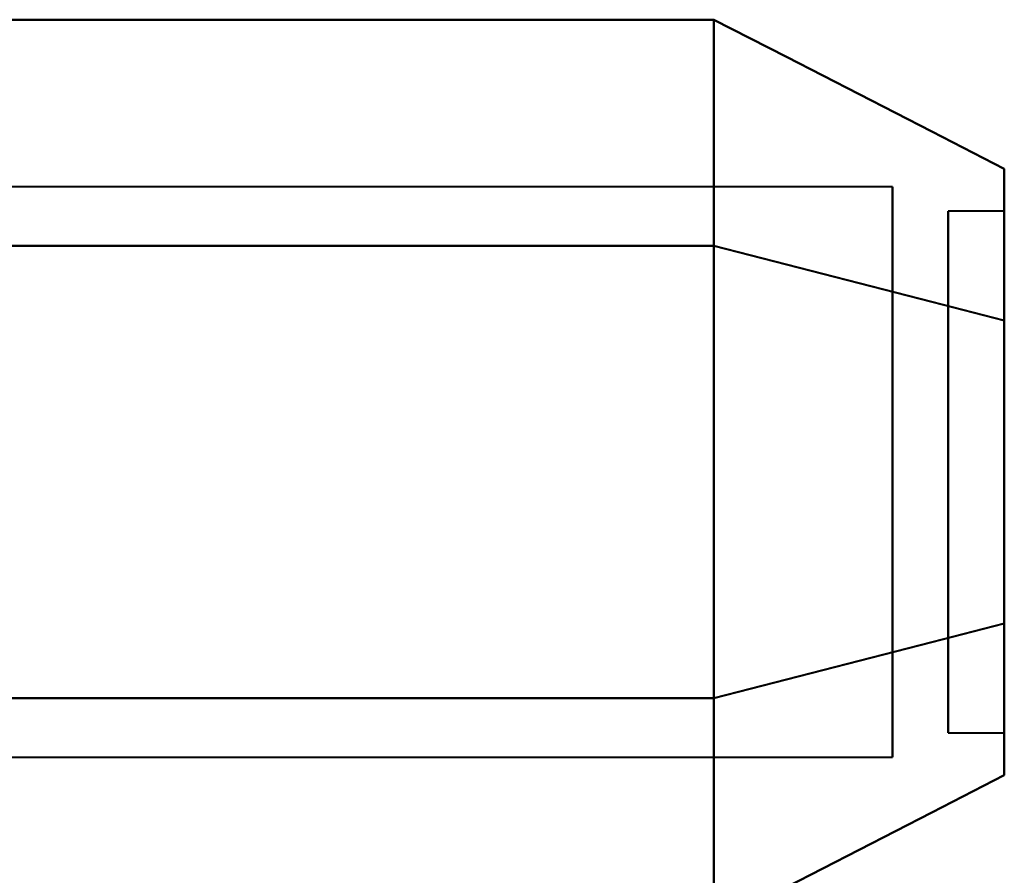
# Model space of a CAD drawing. Header units: millimetres. Extents: x -1442 to 3067, y -120 to 1210.
# Tile 28 of 71: x 448.59 to 457.39, y 179.77 to 187.41. Entities that reach past the tile are written whole.
import ezdxf

# ---------------------------------------------------------------- set-up
doc = ezdxf.new("R2010")
doc.units = ezdxf.units.MM
doc.layers.add('G-IMPT', color=8, linetype='Continuous', lineweight=40)

# ---------------------------------------------------------------- blocks, each defined once
blk = doc.blocks.new('NEXA 2000 CALQUES_dwg-762145-Gauche')
at = {"layer": 'G-IMPT'}
for p, q in [((456.3889, 185.9205), (444.5, 185.9205)), ((456.3889, 185.9205), (444.5, 185.9205)), ((456.3889, 185.9205), (444.5, 185.9205)), ((456.3889, 185.9205), (444.5, 185.9205)), ((456.3889, 185.9205), (456.3889, 182.0982)), ((456.3889, 185.9205), (456.3889, 182.0982)), ((456.3889, 182.0982), (456.3889, 185.9205)), ((456.3889, 182.0982), (456.3889, 185.9205)), ((456.3889, 185.9205), (456.3889, 182.0982)), ((456.3889, 185.9205), (456.3889, 182.0982)), ((456.3889, 182.0982), (456.3889, 185.9205)), ((456.3889, 182.0982), (456.3889, 185.9205)), ((457.3889, 185.7024), (456.8889, 185.7024)), ((457.3889, 185.7024), (456.8889, 185.7024)), ((457.3889, 185.7024), (456.8889, 185.7024)), ((457.3889, 185.7024), (456.8889, 185.7024)), ((456.8889, 181.2484), (456.8889, 185.7024)), ((456.8889, 181.2484), (456.8889, 185.7024)), ((456.8889, 185.7024), (456.8889, 181.2484)), ((456.8889, 185.7024), (456.8889, 181.2484)), ((456.8889, 181.2484), (456.8889, 185.7024)), ((456.8889, 181.2484), (456.8889, 185.7024)), ((456.8889, 185.7024), (456.8889, 181.2484)), ((456.8889, 185.7024), (456.8889, 181.2484)), ((457.3889, 181.2484), (457.3889, 185.7024)), ((457.3889, 181.2484), (457.3889, 185.7024)), ((457.3889, 185.7024), (457.3889, 181.2484)), ((457.3889, 185.7024), (457.3889, 181.2484)), ((457.3889, 181.2484), (457.3889, 185.7024)), ((457.3889, 181.2484), (457.3889, 185.7024)), ((457.3889, 185.7024), (457.3889, 181.2484)), ((457.3889, 185.7024), (457.3889, 181.2484)), ((456.8889, 181.0422), (456.8889, 185.4962)), ((456.8889, 181.0422), (456.8889, 185.4962)), ((456.8889, 185.4962), (456.8889, 181.0422)), ((456.8889, 185.4962), (456.8889, 181.0422)), ((456.8889, 181.0422), (456.8889, 185.4962)), ((456.8889, 181.0422), (456.8889, 185.4962)), ((456.8889, 185.4962), (456.8889, 181.0422)), ((456.8889, 185.4962), (456.8889, 181.0422)), ((457.3889, 181.0422), (457.3889, 185.4962)), ((457.3889, 181.0422), (457.3889, 185.4962)), ((457.3889, 185.4962), (457.3889, 181.0422)), ((457.3889, 185.4962), (457.3889, 181.0422)), ((457.3889, 181.0422), (457.3889, 185.4962)), ((457.3889, 181.0422), (457.3889, 185.4962)), ((457.3889, 185.4962), (457.3889, 181.0422)), ((457.3889, 185.4962), (457.3889, 181.0422)), ((456.3889, 184.6464), (456.3889, 180.8241)), ((456.3889, 184.6464), (456.3889, 180.8241)), ((456.3889, 180.8241), (456.3889, 184.6464)), ((456.3889, 180.8241), (456.3889, 184.6464)), ((456.3889, 184.6464), (456.3889, 180.8241)), ((456.3889, 184.6464), (456.3889, 180.8241)), ((456.3889, 180.8241), (456.3889, 184.6464)), ((456.3889, 180.8241), (456.3889, 184.6464)), ((456.8889, 181.0422), (457.3889, 181.0422)), ((456.8889, 181.0422), (457.3889, 181.0422)), ((456.8889, 181.0422), (457.3889, 181.0422)), ((456.8889, 181.0422), (457.3889, 181.0422)), ((444.5, 180.8241), (456.3889, 180.8241)), ((444.5, 180.8241), (456.3889, 180.8241)), ((444.5, 180.8241), (456.3889, 180.8241)), ((444.5, 180.8241), (456.3889, 180.8241))]:
    blk.add_line(p, q, dxfattribs=at)
at = {"layer": 'G-IMPT', "flags": 128}
for points in [[(444.7957, 187.4138), (447.2957, 187.4138), (449.7957, 187.4138), (452.2957, 187.4138), (454.7957, 187.4138)], [(454.7957, 187.4138), (452.2957, 187.4138), (449.7957, 187.4138), (447.2957, 187.4138), (444.7957, 187.4138)], [(444.7957, 187.4138), (447.2957, 187.4138), (449.7957, 187.4138), (452.2957, 187.4138), (454.7957, 187.4138)], [(454.7957, 187.4138), (452.2957, 187.4138), (449.7957, 187.4138), (447.2957, 187.4138), (444.7957, 187.4138)], [(444.7957, 187.4138), (447.2957, 187.4138), (449.7957, 187.4138), (452.2957, 187.4138), (454.7957, 187.4138)], [(454.7957, 187.4138), (452.2957, 187.4138), (449.7957, 187.4138), (447.2957, 187.4138), (444.7957, 187.4138)], [(444.7957, 187.4138), (447.2957, 187.4138), (449.7957, 187.4138), (452.2957, 187.4138), (454.7957, 187.4138)], [(454.7957, 187.4138), (452.2957, 187.4138), (449.7957, 187.4138), (447.2957, 187.4138), (444.7957, 187.4138)], [(454.7957, 185.393), (454.7957, 185.8982), (454.7957, 186.4034), (454.7957, 186.9086), (454.7957, 187.4138)], [(454.7957, 187.4138), (455.444, 187.0807), (456.0923, 186.7475), (456.7406, 186.4144), (457.3889, 186.0813)], [(457.3889, 186.0813), (456.7406, 186.4144), (456.0923, 186.7475), (455.444, 187.0807), (454.7957, 187.4138)], [(454.7957, 187.4138), (454.7957, 186.9086), (454.7957, 186.4034), (454.7957, 185.8982), (454.7957, 185.393)], [(454.7957, 185.393), (454.7957, 185.8982), (454.7957, 186.4034), (454.7957, 186.9086), (454.7957, 187.4138)], [(454.7957, 187.4138), (455.444, 187.0807), (456.0923, 186.7475), (456.7406, 186.4144), (457.3889, 186.0813)], [(457.3889, 186.0813), (456.7406, 186.4144), (456.0923, 186.7475), (455.444, 187.0807), (454.7957, 187.4138)], [(454.7957, 187.4138), (454.7957, 186.9086), (454.7957, 186.4034), (454.7957, 185.8982), (454.7957, 185.393)], [(454.7957, 187.4138), (454.7957, 186.9086), (454.7957, 186.4034), (454.7957, 185.8982), (454.7957, 185.393)], [(454.7957, 185.393), (454.7957, 185.8982), (454.7957, 186.4034), (454.7957, 186.9086), (454.7957, 187.4138)], [(454.7957, 187.4138), (454.7957, 186.9086), (454.7957, 186.4034), (454.7957, 185.8982), (454.7957, 185.393)], [(454.7957, 185.393), (454.7957, 185.8982), (454.7957, 186.4034), (454.7957, 186.9086), (454.7957, 187.4138)], [(454.7957, 185.393), (454.7957, 185.8982), (454.7957, 186.4034), (454.7957, 186.9086), (454.7957, 187.4138)], [(454.7957, 187.4138), (455.444, 187.0807), (456.0923, 186.7475), (456.7406, 186.4144), (457.3889, 186.0813)], [(457.3889, 186.0813), (456.7406, 186.4144), (456.0923, 186.7475), (455.444, 187.0807), (454.7957, 187.4138)], [(454.7957, 187.4138), (454.7957, 186.9086), (454.7957, 186.4034), (454.7957, 185.8982), (454.7957, 185.393)], [(454.7957, 185.393), (454.7957, 185.8982), (454.7957, 186.4034), (454.7957, 186.9086), (454.7957, 187.4138)], [(454.7957, 187.4138), (455.444, 187.0807), (456.0923, 186.7475), (456.7406, 186.4144), (457.3889, 186.0813)], [(457.3889, 186.0813), (456.7406, 186.4144), (456.0923, 186.7475), (455.444, 187.0807), (454.7957, 187.4138)], [(454.7957, 187.4138), (454.7957, 186.9086), (454.7957, 186.4034), (454.7957, 185.8982), (454.7957, 185.393)], [(454.7957, 187.4138), (454.7957, 186.9086), (454.7957, 186.4034), (454.7957, 185.8982), (454.7957, 185.393)], [(454.7957, 185.393), (454.7957, 185.8982), (454.7957, 186.4034), (454.7957, 186.9086), (454.7957, 187.4138)], [(454.7957, 187.4138), (454.7957, 186.9086), (454.7957, 186.4034), (454.7957, 185.8982), (454.7957, 185.393)], [(454.7957, 185.393), (454.7957, 185.8982), (454.7957, 186.4034), (454.7957, 186.9086), (454.7957, 187.4138)], [(454.7957, 185.393), (452.2957, 185.393), (449.7957, 185.393), (447.2957, 185.393), (444.7957, 185.393)], [(444.7957, 185.393), (447.2957, 185.393), (449.7957, 185.393), (452.2957, 185.393), (454.7957, 185.393)], [(454.7957, 185.393), (452.2957, 185.393), (449.7957, 185.393), (447.2957, 185.393), (444.7957, 185.393)], [(444.7957, 185.393), (447.2957, 185.393), (449.7957, 185.393), (452.2957, 185.393), (454.7957, 185.393)], [(454.7957, 185.393), (452.2957, 185.393), (449.7957, 185.393), (447.2957, 185.393), (444.7957, 185.393)], [(444.7957, 185.393), (447.2957, 185.393), (449.7957, 185.393), (452.2957, 185.393), (454.7957, 185.393)], [(454.7957, 185.393), (452.2957, 185.393), (449.7957, 185.393), (447.2957, 185.393), (444.7957, 185.393)], [(444.7957, 185.393), (447.2957, 185.393), (449.7957, 185.393), (452.2957, 185.393), (454.7957, 185.393)], [(444.7957, 185.393), (447.2957, 185.393), (449.7957, 185.393), (452.2957, 185.393), (454.7957, 185.393)], [(454.7957, 185.393), (452.2957, 185.393), (449.7957, 185.393), (447.2957, 185.393), (444.7957, 185.393)], [(444.7957, 185.393), (447.2957, 185.393), (449.7957, 185.393), (452.2957, 185.393), (454.7957, 185.393)], [(454.7957, 185.393), (452.2957, 185.393), (449.7957, 185.393), (447.2957, 185.393), (444.7957, 185.393)], [(444.7957, 185.393), (447.2957, 185.393), (449.7957, 185.393), (452.2957, 185.393), (454.7957, 185.393)], [(454.7957, 185.393), (452.2957, 185.393), (449.7957, 185.393), (447.2957, 185.393), (444.7957, 185.393)], [(444.7957, 185.393), (447.2957, 185.393), (449.7957, 185.393), (452.2957, 185.393), (454.7957, 185.393)], [(454.7957, 185.393), (452.2957, 185.393), (449.7957, 185.393), (447.2957, 185.393), (444.7957, 185.393)], [(457.3889, 184.7268), (456.7406, 184.8934), (456.0923, 185.0599), (455.444, 185.2265), (454.7957, 185.393)], [(454.7957, 185.393), (454.7957, 184.3827), (454.7957, 183.3723), (454.7957, 182.3619), (454.7957, 181.3516)], [(454.7957, 181.3516), (454.7957, 182.3619), (454.7957, 183.3723), (454.7957, 184.3827), (454.7957, 185.393)], [(454.7957, 185.393), (455.444, 185.2265), (456.0923, 185.0599), (456.7406, 184.8934), (457.3889, 184.7268)], [(457.3889, 184.7268), (456.7406, 184.8934), (456.0923, 185.0599), (455.444, 185.2265), (454.7957, 185.393)], [(454.7957, 185.393), (455.444, 185.2265), (456.0923, 185.0599), (456.7406, 184.8934), (457.3889, 184.7268)], [(457.3889, 184.7268), (456.7406, 184.8934), (456.0923, 185.0599), (455.444, 185.2265), (454.7957, 185.393)], [(454.7957, 185.393), (454.7957, 184.3827), (454.7957, 183.3723), (454.7957, 182.3619), (454.7957, 181.3516)], [(454.7957, 181.3516), (454.7957, 182.3619), (454.7957, 183.3723), (454.7957, 184.3827), (454.7957, 185.393)], [(454.7957, 185.393), (455.444, 185.2265), (456.0923, 185.0599), (456.7406, 184.8934), (457.3889, 184.7268)], [(457.3889, 184.7268), (456.7406, 184.8934), (456.0923, 185.0599), (455.444, 185.2265), (454.7957, 185.393)], [(454.7957, 185.393), (455.444, 185.2265), (456.0923, 185.0599), (456.7406, 184.8934), (457.3889, 184.7268)], [(454.7957, 181.3516), (454.7957, 182.3619), (454.7957, 183.3723), (454.7957, 184.3827), (454.7957, 185.393)], [(454.7957, 185.393), (454.7957, 184.3827), (454.7957, 183.3723), (454.7957, 182.3619), (454.7957, 181.3516)], [(454.7957, 181.3516), (454.7957, 182.3619), (454.7957, 183.3723), (454.7957, 184.3827), (454.7957, 185.393)], [(454.7957, 185.393), (454.7957, 184.3827), (454.7957, 183.3723), (454.7957, 182.3619), (454.7957, 181.3516)], [(454.7957, 181.3516), (454.7957, 182.3619), (454.7957, 183.3723), (454.7957, 184.3827), (454.7957, 185.393)], [(454.7957, 185.393), (455.444, 185.2265), (456.0923, 185.0599), (456.7406, 184.8934), (457.3889, 184.7268)], [(457.3889, 184.7268), (456.7406, 184.8934), (456.0923, 185.0599), (455.444, 185.2265), (454.7957, 185.393)], [(454.7957, 185.393), (455.444, 185.2265), (456.0923, 185.0599), (456.7406, 184.8934), (457.3889, 184.7268)], [(457.3889, 184.7268), (456.7406, 184.8934), (456.0923, 185.0599), (455.444, 185.2265), (454.7957, 185.393)], [(454.7957, 185.393), (454.7957, 184.3827), (454.7957, 183.3723), (454.7957, 182.3619), (454.7957, 181.3516)], [(454.7957, 181.3516), (454.7957, 182.3619), (454.7957, 183.3723), (454.7957, 184.3827), (454.7957, 185.393)], [(454.7957, 185.393), (455.444, 185.2265), (456.0923, 185.0599), (456.7406, 184.8934), (457.3889, 184.7268)], [(457.3889, 184.7268), (456.7406, 184.8934), (456.0923, 185.0599), (455.444, 185.2265), (454.7957, 185.393)], [(454.7957, 185.393), (455.444, 185.2265), (456.0923, 185.0599), (456.7406, 184.8934), (457.3889, 184.7268)], [(457.3889, 184.7268), (456.7406, 184.8934), (456.0923, 185.0599), (455.444, 185.2265), (454.7957, 185.393)], [(454.7957, 185.393), (454.7957, 184.3827), (454.7957, 183.3723), (454.7957, 182.3619), (454.7957, 181.3516)], [(454.7957, 185.393), (454.7957, 184.3827), (454.7957, 183.3723), (454.7957, 182.3619), (454.7957, 181.3516)], [(454.7957, 181.3516), (454.7957, 182.3619), (454.7957, 183.3723), (454.7957, 184.3827), (454.7957, 185.393)], [(454.7957, 185.393), (454.7957, 184.3827), (454.7957, 183.3723), (454.7957, 182.3619), (454.7957, 181.3516)], [(454.7957, 181.3516), (454.7957, 182.3619), (454.7957, 183.3723), (454.7957, 184.3827), (454.7957, 185.393)], [(454.7957, 181.3516), (455.444, 181.5181), (456.0923, 181.6847), (456.7406, 181.8512), (457.3889, 182.0178)], [(457.3889, 182.0178), (456.7406, 181.8512), (456.0923, 181.6847), (455.444, 181.5181), (454.7957, 181.3516)], [(454.7957, 181.3516), (455.444, 181.5181), (456.0923, 181.6847), (456.7406, 181.8512), (457.3889, 182.0178)], [(457.3889, 182.0178), (456.7406, 181.8512), (456.0923, 181.6847), (455.444, 181.5181), (454.7957, 181.3516)], [(454.7957, 181.3516), (455.444, 181.5181), (456.0923, 181.6847), (456.7406, 181.8512), (457.3889, 182.0178)], [(457.3889, 182.0178), (456.7406, 181.8512), (456.0923, 181.6847), (455.444, 181.5181), (454.7957, 181.3516)], [(454.7957, 181.3516), (455.444, 181.5181), (456.0923, 181.6847), (456.7406, 181.8512), (457.3889, 182.0178)], [(457.3889, 182.0178), (456.7406, 181.8512), (456.0923, 181.6847), (455.444, 181.5181), (454.7957, 181.3516)], [(457.3889, 182.0178), (456.7406, 181.8512), (456.0923, 181.6847), (455.444, 181.5181), (454.7957, 181.3516)], [(454.7957, 181.3516), (455.444, 181.5181), (456.0923, 181.6847), (456.7406, 181.8512), (457.3889, 182.0178)], [(457.3889, 182.0178), (456.7406, 181.8512), (456.0923, 181.6847), (455.444, 181.5181), (454.7957, 181.3516)], [(454.7957, 181.3516), (455.444, 181.5181), (456.0923, 181.6847), (456.7406, 181.8512), (457.3889, 182.0178)], [(457.3889, 182.0178), (456.7406, 181.8512), (456.0923, 181.6847), (455.444, 181.5181), (454.7957, 181.3516)], [(454.7957, 181.3516), (455.444, 181.5181), (456.0923, 181.6847), (456.7406, 181.8512), (457.3889, 182.0178)], [(457.3889, 182.0178), (456.7406, 181.8512), (456.0923, 181.6847), (455.444, 181.5181), (454.7957, 181.3516)], [(454.7957, 181.3516), (455.444, 181.5181), (456.0923, 181.6847), (456.7406, 181.8512), (457.3889, 182.0178)], [(444.7957, 181.3516), (447.2957, 181.3516), (449.7957, 181.3516), (452.2957, 181.3516), (454.7957, 181.3516)], [(454.7957, 181.3516), (452.2957, 181.3516), (449.7957, 181.3516), (447.2957, 181.3516), (444.7957, 181.3516)], [(444.7957, 181.3516), (447.2957, 181.3516), (449.7957, 181.3516), (452.2957, 181.3516), (454.7957, 181.3516)], [(454.7957, 181.3516), (452.2957, 181.3516), (449.7957, 181.3516), (447.2957, 181.3516), (444.7957, 181.3516)], [(444.7957, 181.3516), (447.2957, 181.3516), (449.7957, 181.3516), (452.2957, 181.3516), (454.7957, 181.3516)], [(454.7957, 181.3516), (452.2957, 181.3516), (449.7957, 181.3516), (447.2957, 181.3516), (444.7957, 181.3516)], [(444.7957, 181.3516), (447.2957, 181.3516), (449.7957, 181.3516), (452.2957, 181.3516), (454.7957, 181.3516)], [(454.7957, 181.3516), (452.2957, 181.3516), (449.7957, 181.3516), (447.2957, 181.3516), (444.7957, 181.3516)], [(454.7957, 181.3516), (452.2957, 181.3516), (449.7957, 181.3516), (447.2957, 181.3516), (444.7957, 181.3516)], [(444.7957, 181.3516), (447.2957, 181.3516), (449.7957, 181.3516), (452.2957, 181.3516), (454.7957, 181.3516)], [(454.7957, 181.3516), (452.2957, 181.3516), (449.7957, 181.3516), (447.2957, 181.3516), (444.7957, 181.3516)], [(444.7957, 181.3516), (447.2957, 181.3516), (449.7957, 181.3516), (452.2957, 181.3516), (454.7957, 181.3516)], [(454.7957, 181.3516), (452.2957, 181.3516), (449.7957, 181.3516), (447.2957, 181.3516), (444.7957, 181.3516)], [(444.7957, 181.3516), (447.2957, 181.3516), (449.7957, 181.3516), (452.2957, 181.3516), (454.7957, 181.3516)], [(454.7957, 181.3516), (452.2957, 181.3516), (449.7957, 181.3516), (447.2957, 181.3516), (444.7957, 181.3516)], [(444.7957, 181.3516), (447.2957, 181.3516), (449.7957, 181.3516), (452.2957, 181.3516), (454.7957, 181.3516)], [(454.7957, 181.3516), (454.7957, 180.8464), (454.7957, 180.3412), (454.7957, 179.836), (454.7957, 179.3309)], [(454.7957, 179.3309), (454.7957, 179.836), (454.7957, 180.3412), (454.7957, 180.8464), (454.7957, 181.3516)], [(454.7957, 181.3516), (454.7957, 180.8464), (454.7957, 180.3412), (454.7957, 179.836), (454.7957, 179.3309)], [(454.7957, 179.3309), (454.7957, 179.836), (454.7957, 180.3412), (454.7957, 180.8464), (454.7957, 181.3516)], [(454.7957, 179.3309), (454.7957, 179.836), (454.7957, 180.3412), (454.7957, 180.8464), (454.7957, 181.3516)], [(454.7957, 181.3516), (454.7957, 180.8464), (454.7957, 180.3412), (454.7957, 179.836), (454.7957, 179.3309)], [(454.7957, 179.3309), (454.7957, 179.836), (454.7957, 180.3412), (454.7957, 180.8464), (454.7957, 181.3516)], [(454.7957, 181.3516), (454.7957, 180.8464), (454.7957, 180.3412), (454.7957, 179.836), (454.7957, 179.3309)], [(454.7957, 181.3516), (454.7957, 180.8464), (454.7957, 180.3412), (454.7957, 179.836), (454.7957, 179.3309)], [(454.7957, 179.3309), (454.7957, 179.836), (454.7957, 180.3412), (454.7957, 180.8464), (454.7957, 181.3516)], [(454.7957, 181.3516), (454.7957, 180.8464), (454.7957, 180.3412), (454.7957, 179.836), (454.7957, 179.3309)], [(454.7957, 179.3309), (454.7957, 179.836), (454.7957, 180.3412), (454.7957, 180.8464), (454.7957, 181.3516)], [(454.7957, 179.3309), (454.7957, 179.836), (454.7957, 180.3412), (454.7957, 180.8464), (454.7957, 181.3516)], [(454.7957, 181.3516), (454.7957, 180.8464), (454.7957, 180.3412), (454.7957, 179.836), (454.7957, 179.3309)], [(454.7957, 179.3309), (454.7957, 179.836), (454.7957, 180.3412), (454.7957, 180.8464), (454.7957, 181.3516)], [(454.7957, 181.3516), (454.7957, 180.8464), (454.7957, 180.3412), (454.7957, 179.836), (454.7957, 179.3309)], [(454.7957, 179.3309), (455.444, 179.664), (456.0923, 179.9971), (456.7406, 180.3302), (457.3889, 180.6633)], [(457.3889, 180.6633), (456.7406, 180.3302), (456.0923, 179.9971), (455.444, 179.664), (454.7957, 179.3309)], [(454.7957, 179.3309), (455.444, 179.664), (456.0923, 179.9971), (456.7406, 180.3302), (457.3889, 180.6633)], [(457.3889, 180.6633), (456.7406, 180.3302), (456.0923, 179.9971), (455.444, 179.664), (454.7957, 179.3309)], [(454.7957, 179.3309), (455.444, 179.664), (456.0923, 179.9971), (456.7406, 180.3302), (457.3889, 180.6633)], [(457.3889, 180.6633), (456.7406, 180.3302), (456.0923, 179.9971), (455.444, 179.664), (454.7957, 179.3309)], [(454.7957, 179.3309), (455.444, 179.664), (456.0923, 179.9971), (456.7406, 180.3302), (457.3889, 180.6633)], [(457.3889, 180.6633), (456.7406, 180.3302), (456.0923, 179.9971), (455.444, 179.664), (454.7957, 179.3309)]]:
    blk.add_lwpolyline(points, dxfattribs=at)
at = {"layer": 'G-IMPT'}
for points in [[(457.3889, 184.7268), (457.3889, 185.1107), (457.3889, 185.7383), (457.3889, 186.0315), (457.3889, 186.0813)], [(457.3889, 186.0813), (457.3889, 186.0316), (457.3889, 185.7386), (457.3889, 185.1109), (457.3889, 184.7268)], [(457.3889, 184.7268), (457.3889, 185.1107), (457.3889, 185.7383), (457.3889, 186.0315), (457.3889, 186.0813)], [(457.3889, 186.0813), (457.3889, 186.0316), (457.3889, 185.7386), (457.3889, 185.1109), (457.3889, 184.7268)], [(457.3889, 186.0813), (457.3889, 186.0349), (457.3889, 185.7392), (457.3889, 185.1054), (457.3889, 184.7268)], [(457.3889, 184.7268), (457.3889, 185.1056), (457.3889, 185.7395), (457.3889, 186.035), (457.3889, 186.0813)], [(457.3889, 186.0813), (457.3889, 186.0349), (457.3889, 185.7392), (457.3889, 185.1054), (457.3889, 184.7268)], [(457.3889, 184.7268), (457.3889, 185.1056), (457.3889, 185.7395), (457.3889, 186.035), (457.3889, 186.0813)], [(457.3889, 184.7268), (457.3889, 185.1107), (457.3889, 185.7383), (457.3889, 186.0315), (457.3889, 186.0813)], [(457.3889, 186.0813), (457.3889, 186.0316), (457.3889, 185.7386), (457.3889, 185.1109), (457.3889, 184.7268)], [(457.3889, 184.7268), (457.3889, 185.1107), (457.3889, 185.7383), (457.3889, 186.0315), (457.3889, 186.0813)], [(457.3889, 186.0813), (457.3889, 186.0316), (457.3889, 185.7386), (457.3889, 185.1109), (457.3889, 184.7268)], [(457.3889, 186.0813), (457.3889, 186.0349), (457.3889, 185.7392), (457.3889, 185.1054), (457.3889, 184.7268)], [(457.3889, 184.7268), (457.3889, 185.1056), (457.3889, 185.7395), (457.3889, 186.035), (457.3889, 186.0813)], [(457.3889, 186.0813), (457.3889, 186.0349), (457.3889, 185.7392), (457.3889, 185.1054), (457.3889, 184.7268)], [(457.3889, 184.7268), (457.3889, 185.1056), (457.3889, 185.7395), (457.3889, 186.035), (457.3889, 186.0813)], [(457.3889, 182.0178), (457.3889, 182.4514), (457.3889, 183.372), (457.3889, 184.2929), (457.3889, 184.7268)], [(457.3889, 184.7268), (457.3889, 184.2932), (457.3889, 183.3726), (457.3889, 182.4517), (457.3889, 182.0178)], [(457.3889, 182.0178), (457.3889, 182.4514), (457.3889, 183.372), (457.3889, 184.2929), (457.3889, 184.7268)], [(457.3889, 184.7268), (457.3889, 184.2932), (457.3889, 183.3726), (457.3889, 182.4517), (457.3889, 182.0178)], [(457.3889, 182.0178), (457.3889, 182.443), (457.3889, 183.3726), (457.3889, 184.3019), (457.3889, 184.7268)], [(457.3889, 184.7268), (457.3889, 184.3016), (457.3889, 183.372), (457.3889, 182.4427), (457.3889, 182.0178)], [(457.3889, 182.0178), (457.3889, 182.443), (457.3889, 183.3726), (457.3889, 184.3019), (457.3889, 184.7268)], [(457.3889, 184.7268), (457.3889, 184.3016), (457.3889, 183.372), (457.3889, 182.4427), (457.3889, 182.0178)], [(457.3889, 184.7268), (457.3889, 184.2932), (457.3889, 183.3726), (457.3889, 182.4517), (457.3889, 182.0178)], [(457.3889, 182.0178), (457.3889, 182.4514), (457.3889, 183.372), (457.3889, 184.2929), (457.3889, 184.7268)], [(457.3889, 184.7268), (457.3889, 184.2932), (457.3889, 183.3726), (457.3889, 182.4517), (457.3889, 182.0178)], [(457.3889, 182.0178), (457.3889, 182.4514), (457.3889, 183.372), (457.3889, 184.2929), (457.3889, 184.7268)], [(457.3889, 184.7268), (457.3889, 184.3016), (457.3889, 183.372), (457.3889, 182.4427), (457.3889, 182.0178)], [(457.3889, 182.0178), (457.3889, 182.443), (457.3889, 183.3726), (457.3889, 184.3019), (457.3889, 184.7268)], [(457.3889, 184.7268), (457.3889, 184.3016), (457.3889, 183.372), (457.3889, 182.4427), (457.3889, 182.0178)], [(457.3889, 182.0178), (457.3889, 182.443), (457.3889, 183.3726), (457.3889, 184.3019), (457.3889, 184.7268)], [(457.3889, 182.0178), (457.3889, 181.6339), (457.3889, 181.0064), (457.3889, 180.7131), (457.3889, 180.6633)], [(457.3889, 180.6633), (457.3889, 180.713), (457.3889, 181.0061), (457.3889, 181.6337), (457.3889, 182.0178)], [(457.3889, 182.0178), (457.3889, 181.6339), (457.3889, 181.0064), (457.3889, 180.7131), (457.3889, 180.6633)], [(457.3889, 180.6633), (457.3889, 180.713), (457.3889, 181.0061), (457.3889, 181.6337), (457.3889, 182.0178)], [(457.3889, 180.6633), (457.3889, 180.7097), (457.3889, 181.0054), (457.3889, 181.6392), (457.3889, 182.0178)], [(457.3889, 182.0178), (457.3889, 181.639), (457.3889, 181.0051), (457.3889, 180.7096), (457.3889, 180.6633)], [(457.3889, 180.6633), (457.3889, 180.7097), (457.3889, 181.0054), (457.3889, 181.6392), (457.3889, 182.0178)], [(457.3889, 182.0178), (457.3889, 181.639), (457.3889, 181.0051), (457.3889, 180.7096), (457.3889, 180.6633)], [(457.3889, 182.0178), (457.3889, 181.6339), (457.3889, 181.0064), (457.3889, 180.7131), (457.3889, 180.6633)], [(457.3889, 180.6633), (457.3889, 180.713), (457.3889, 181.0061), (457.3889, 181.6337), (457.3889, 182.0178)], [(457.3889, 182.0178), (457.3889, 181.6339), (457.3889, 181.0064), (457.3889, 180.7131), (457.3889, 180.6633)], [(457.3889, 180.6633), (457.3889, 180.713), (457.3889, 181.0061), (457.3889, 181.6337), (457.3889, 182.0178)], [(457.3889, 180.6633), (457.3889, 180.7097), (457.3889, 181.0054), (457.3889, 181.6392), (457.3889, 182.0178)], [(457.3889, 182.0178), (457.3889, 181.639), (457.3889, 181.0051), (457.3889, 180.7096), (457.3889, 180.6633)], [(457.3889, 180.6633), (457.3889, 180.7097), (457.3889, 181.0054), (457.3889, 181.6392), (457.3889, 182.0178)], [(457.3889, 182.0178), (457.3889, 181.639), (457.3889, 181.0051), (457.3889, 180.7096), (457.3889, 180.6633)]]:
    blk.add_open_spline(points, degree=3, dxfattribs=at)

msp = doc.modelspace()

# ---------------------------------------------------------------- block references
at = {"layer": 'G-IMPT'}
msp.add_blockref('NEXA 2000 CALQUES_dwg-762145-Gauche', (0, 0), dxfattribs=at)

doc.saveas('drawing.dxf')
